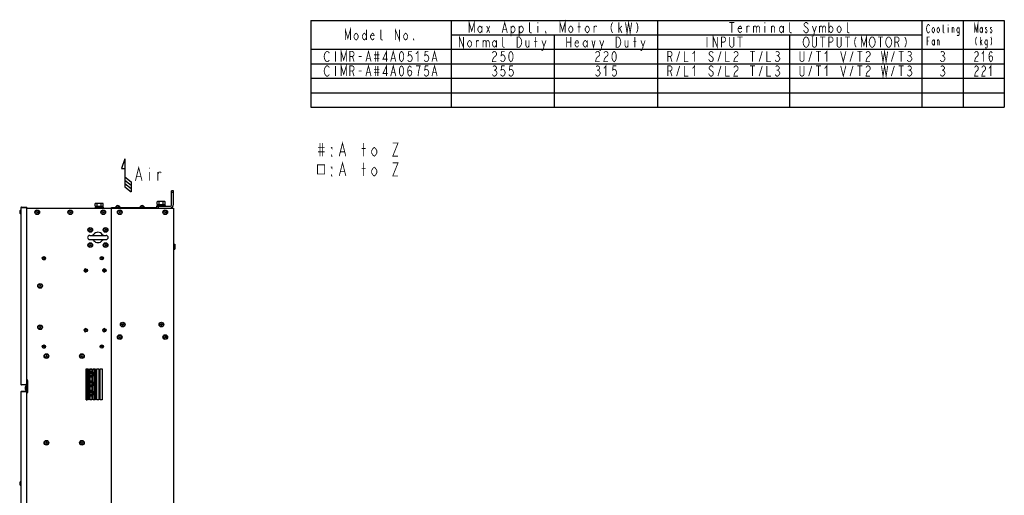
# Model space of a CAD drawing. Extents: x 29 to 410, y 35 to 287.
# Tile 30 of 30: x 171 to 410, y 172 to 287. Entities that reach past the tile are written whole.
import ezdxf

# ---------------------------------------------------------------- set-up
doc = ezdxf.new("R2010")
doc.units = 0
doc.header["$LTSCALE"] = 23.1
doc.layers.get('0').update_dxf_attribs({"linetype": 'CONTINUOUS'})
for name, color, linetype in [('ALL_AXIS', 7, 'CONTINUOUS'), ('ALL_CURVE', 7, 'CONTINUOUS'), ('ALL_FEATURES', 7, 'CONTINUOUS'), ('ALL_NOTE', 7, 'CONTINUOUS')]:
    doc.layers.add(name, color=color, linetype=linetype)

# ---------------------------------------------------------------- blocks, each defined once
blk = doc.blocks.new('ARROW_AIR_BL1', base_point=(197.28, 249.31))
at = {"color": 7, "linetype": 'CONTINUOUS'}
for p, q in [((196.88, 253.31), (196.08, 250.91)), ((196.88, 253.31), (196.88, 246.51)), ((196.08, 250.91), (196.88, 250.91)), ((196.88, 248.91), (198.48, 247.71)), ((196.88, 248.11), (198.48, 246.91)), ((196.88, 247.31), (198.48, 246.11)), ((196.88, 246.51), (198.48, 245.31)), ((198.48, 247.71), (198.48, 245.31))]:
    blk.add_line(p, q, dxfattribs=at)

msp = doc.modelspace()

# ---------------------------------------------------------------- linework, layer by layer
at = {"color": 2, "linetype": 'CONTINUOUS'}
for p, q in [((241.924, 286.811), (409.924, 286.811)), ((241.924, 286.811), (241.924, 265.811)), ((275.924, 286.811), (275.924, 265.811)), ((325.924, 286.811), (325.924, 265.811)), ((389.924, 286.811), (389.924, 265.811)), ((399.924, 286.811), (399.924, 265.811)), ((409.924, 286.811), (409.924, 265.811)), ((275.924, 283.311), (389.924, 283.311)), ((300.924, 283.311), (300.924, 265.811)), ((357.924, 283.311), (357.924, 265.811)), ((241.924, 279.811), (409.924, 279.811)), ((241.924, 276.311), (409.924, 276.311)), ((241.924, 272.811), (409.924, 272.811)), ((241.924, 269.311), (409.924, 269.311)), ((241.924, 265.811), (409.924, 265.811))]:
    msp.add_line(p, q, dxfattribs=at)
at = {"layer": 'ALL_AXIS', "color": 7, "linetype": 'CONTINUOUS'}
for p, q in [((171.665, 240.868), (171.665, 239.928)), ((171.694, 240.868), (171.665, 240.868)), ((189.694, 241.548), (189.694, 241.348)), ((189.694, 241.548), (191.694, 241.548)), ((189.844, 242.498), (189.712, 242.422)), ((189.712, 241.798), (189.712, 242.422)), ((189.712, 241.798), (191.675, 241.798)), ((189.819, 241.798), (189.819, 241.548)), ((191.544, 242.498), (189.844, 242.498)), ((190.203, 241.798), (190.203, 242.422)), ((191.185, 241.798), (191.185, 242.422)), ((191.544, 242.498), (191.675, 242.422)), ((191.569, 241.798), (191.569, 241.548)), ((191.675, 241.798), (191.675, 242.422)), ((191.694, 241.548), (191.694, 241.348)), ((194.794, 241.825), (194.794, 241.658)), ((194.794, 241.658), (195.594, 241.658)), ((194.794, 241.558), (194.794, 241.508)), ((195.594, 241.558), (194.794, 241.558)), ((194.814, 241.658), (194.814, 241.558)), ((195.574, 241.658), (195.574, 241.558)), ((195.594, 241.825), (195.594, 241.658)), ((195.594, 241.558), (195.594, 241.508)), ((200.679, 241.825), (200.679, 241.658)), ((200.679, 241.658), (201.479, 241.658)), ((200.679, 241.558), (200.679, 241.508)), ((201.479, 241.558), (200.679, 241.558)), ((200.699, 241.658), (200.699, 241.558)), ((201.459, 241.658), (201.459, 241.558)), ((201.479, 241.825), (201.479, 241.658)), ((201.479, 241.558), (201.479, 241.508)), ((204.694, 241.998), (204.694, 241.798)), ((204.694, 241.998), (206.694, 241.998)), ((204.844, 242.948), (204.712, 242.872)), ((204.712, 242.248), (204.712, 242.872)), ((204.712, 242.248), (206.675, 242.248)), ((204.819, 242.248), (204.819, 241.998)), ((206.544, 242.948), (204.844, 242.948)), ((205.203, 242.248), (205.203, 242.872)), ((206.185, 242.248), (206.185, 242.872)), ((206.544, 242.948), (206.675, 242.872)), ((206.569, 242.248), (206.569, 241.998)), ((206.675, 242.248), (206.675, 242.872)), ((206.694, 241.998), (206.694, 241.798)), ((171.694, 239.928), (171.665, 239.928)), ((188.394, 234.728), (192.394, 234.728)), ((188.394, 233.728), (192.394, 233.728)), ((187.544, 201.818), (187.704, 201.818)), ((187.704, 201.818), (187.704, 200.278)), ((187.704, 201.798), (187.864, 201.798)), ((189.504, 201.407), (189.244, 201.407)), ((189.504, 200.688), (189.244, 200.688)), ((189.504, 201.407), (189.504, 200.688)), ((172.965, 198.178), (172.965, 197.238)), ((172.994, 198.178), (172.965, 198.178)), ((187.544, 200.278), (187.704, 200.278)), ((187.544, 199.518), (187.704, 199.518)), ((187.544, 197.978), (187.704, 197.978)), ((187.554, 197.978), (187.554, 197.503)), ((187.654, 197.978), (187.654, 197.503)), ((187.704, 200.298), (187.864, 200.298)), ((187.704, 199.518), (187.704, 197.978)), ((187.704, 199.498), (187.864, 199.498)), ((187.704, 197.998), (187.864, 197.998)), ((189.504, 199.107), (189.244, 199.107)), ((189.504, 198.388), (189.244, 198.388)), ((189.504, 199.107), (189.504, 198.388)), ((172.994, 197.238), (172.965, 197.238)), ((187.544, 197.503), (187.554, 197.503)), ((187.544, 197.218), (187.704, 197.218)), ((187.544, 195.678), (187.704, 195.678)), ((187.544, 195.673), (187.704, 195.673)), ((187.554, 197.523), (187.654, 197.523)), ((187.654, 197.503), (187.704, 197.503)), ((187.704, 197.478), (187.704, 197.738)), ((187.864, 197.478), (187.704, 197.478)), ((187.704, 197.218), (187.704, 195.678)), ((187.704, 197.198), (187.864, 197.198)), ((187.704, 195.698), (187.864, 195.698)), ((187.704, 195.673), (187.704, 194.898)), ((187.704, 195.653), (187.864, 195.653)), ((187.784, 197.478), (187.784, 197.738)), ((189.504, 196.807), (189.244, 196.807)), ((189.504, 196.088), (189.244, 196.088)), ((189.504, 196.807), (189.504, 196.088)), ((187.544, 194.918), (187.704, 194.918)), ((171.665, 175.108), (171.665, 174.168)), ((171.694, 175.108), (171.665, 175.108)), ((171.694, 174.168), (171.665, 174.168))]:
    msp.add_line(p, q, dxfattribs=at)
for points in [[(189.958, 242.498), (189.91, 242.495), (189.861, 242.485), (189.813, 242.47), (189.764, 242.449), (189.712, 242.422)], [(190.203, 242.422), (190.139, 242.455), (190.078, 242.478), (190.018, 242.493), (189.958, 242.498)], [(190.694, 242.498), (190.572, 242.493), (190.451, 242.478), (190.329, 242.454), (190.203, 242.422)], [(191.185, 242.422), (191.058, 242.455), (190.936, 242.478), (190.815, 242.493), (190.694, 242.498)], [(191.43, 242.498), (191.382, 242.495), (191.334, 242.485), (191.285, 242.47), (191.236, 242.449), (191.185, 242.422)], [(191.675, 242.422), (191.612, 242.455), (191.55, 242.478), (191.49, 242.493), (191.43, 242.498)], [(204.958, 242.948), (204.91, 242.945), (204.861, 242.935), (204.813, 242.92), (204.764, 242.899), (204.712, 242.872)], [(205.203, 242.872), (205.139, 242.905), (205.078, 242.928), (205.018, 242.943), (204.958, 242.948)], [(205.694, 242.948), (205.572, 242.943), (205.451, 242.928), (205.329, 242.904), (205.203, 242.872)], [(206.185, 242.872), (206.058, 242.905), (205.936, 242.928), (205.815, 242.943), (205.694, 242.948)], [(206.43, 242.948), (206.382, 242.945), (206.334, 242.935), (206.285, 242.92), (206.236, 242.899), (206.185, 242.872)], [(206.675, 242.872), (206.612, 242.905), (206.55, 242.928), (206.49, 242.943), (206.43, 242.948)]]:
    msp.add_lwpolyline(points, dxfattribs=at)
for centre in [(175.694, 240.348), (183.694, 240.348), (191.694, 240.348), (195.694, 240.348), (206.694, 240.348), (188.544, 236.078), (192.244, 236.078), (188.544, 232.378), (192.244, 232.378), (176.394, 222.498), (176.394, 212.498), (196.394, 213.118), (205.764, 213.118), (195.694, 210.098), (206.694, 210.098), (177.924, 205.498), (186.504, 205.498), (177.924, 184.498), (186.504, 184.498)]:
    msp.add_circle(centre, 0.48, dxfattribs=at)
for centre, radius, start, end in [((172.054, 240.398), 0.61, 129.60193, 230.39807), ((188.394, 234.228), 0.5, 90, 270), ((192.394, 234.228), 0.5, 270, 90), ((177.304, 229.198), 0.4, 271.99641, 360), ((187.464, 226.248), 0.4, 91.99641, 267.89937), ((191.964, 226.248), 0.4, 91.99641, 267.89937), ((187.464, 211.748), 0.4, 91.99641, 267.89937), ((191.964, 211.748), 0.4, 91.99641, 267.89937), ((177.304, 207.798), 0.4, 271.99641, 360), ((173.354, 197.708), 0.61, 129.60193, 230.39807), ((172.054, 174.638), 0.61, 129.60193, 230.39807)]:
    msp.add_arc(centre, radius, start, end, dxfattribs=at)
at = {"layer": 'ALL_CURVE', "color": 40, "linetype": 'CONTINUOUS'}
for p, q in [((195.194, 241.968), (195.194, 241.929)), ((201.079, 241.968), (201.079, 241.929)), ((171.483, 240.398), (171.444, 240.398)), ((177.524, 229.198), (177.084, 229.198)), ((177.304, 229.418), (177.304, 228.978)), ((191.524, 229.198), (191.084, 229.198)), ((191.304, 229.418), (191.304, 228.978)), ((187.684, 226.248), (187.244, 226.248)), ((187.464, 226.468), (187.464, 226.028)), ((192.184, 226.248), (191.744, 226.248)), ((191.964, 226.468), (191.964, 226.028)), ((187.684, 211.748), (187.244, 211.748)), ((187.464, 211.968), (187.464, 211.528)), ((192.184, 211.748), (191.744, 211.748)), ((191.964, 211.968), (191.964, 211.528)), ((177.524, 207.798), (177.084, 207.798)), ((177.304, 208.018), (177.304, 207.578)), ((191.524, 207.798), (191.084, 207.798)), ((191.304, 208.018), (191.304, 207.578)), ((172.783, 197.708), (172.744, 197.708)), ((171.483, 174.638), (171.444, 174.638))]:
    msp.add_line(p, q, dxfattribs=at)
for centre, radius, start, end in [((195.194, 241.318), 0.65, 70.21683, 109.78317), ((201.079, 241.318), 0.65, 70.21683, 109.78317), ((172.054, 240.398), 0.61, 159.36221, 200.63779), ((173.354, 197.708), 0.61, 159.36221, 200.63779), ((172.054, 174.638), 0.61, 159.36221, 200.63779)]:
    msp.add_arc(centre, radius, start, end, dxfattribs=at)
at = {"layer": 'ALL_FEATURES', "color": 3, "linetype": 'CONTINUOUS'}
for p, q in [((208.244, 242.248), (208.244, 245.498)), ((193.694, 241.508), (204.544, 241.508)), ((204.544, 241.798), (207.794, 241.798)), ((173.154, 197.188), (173.154, 198.438)), ((173.314, 197.008), (173.314, 198.298))]:
    msp.add_line(p, q, dxfattribs=at)
at = {"layer": 'ALL_FEATURES', "color": 7, "linetype": 'CONTINUOUS'}
for p, q in [((208.694, 245.498), (208.244, 245.498)), ((208.694, 245.098), (208.244, 245.098)), ((208.694, 242.248), (208.694, 245.498)), ((171.694, 241.448), (171.694, 198.648)), ((173.154, 241.448), (171.694, 241.448)), ((171.904, 241.448), (171.904, 241.608)), ((171.904, 241.608), (173.154, 241.608)), ((173.154, 198.648), (173.154, 241.608)), ((173.154, 241.348), (208.694, 241.348)), ((175.444, 241.348), (175.444, 241.35)), ((175.444, 241.35), (176.444, 241.35)), ((176.444, 241.348), (176.444, 241.35)), ((193.694, 135.648), (193.694, 241.508)), ((194.094, 241.348), (194.094, 241.508)), ((194.794, 241.658), (194.794, 241.825)), ((195.594, 241.658), (195.594, 241.825)), ((200.679, 241.658), (200.679, 241.825)), ((201.479, 241.658), (201.479, 241.825)), ((203.994, 241.348), (203.994, 241.508)), ((204.394, 241.348), (204.394, 241.508)), ((204.544, 241.798), (204.544, 241.348)), ((204.944, 241.798), (204.944, 241.348)), ((208.694, 241.348), (208.694, 135.648)), ((208.696, 232.618), (208.696, 231.418)), ((208.696, 232.618), (208.996, 232.618)), ((208.696, 231.418), (208.996, 231.418)), ((208.996, 232.618), (208.996, 231.418)), ((187.544, 194.898), (187.544, 202.398)), ((187.544, 202.398), (188.044, 202.398)), ((187.864, 194.898), (187.864, 202.398)), ((188.044, 202.398), (188.044, 194.898)), ((188.394, 194.898), (188.394, 202.398)), ((188.394, 202.398), (188.894, 202.398)), ((188.394, 202.298), (188.894, 202.298)), ((188.464, 202.298), (188.464, 194.898)), ((188.895, 201.748), (188.464, 201.748)), ((188.895, 201.741), (188.464, 201.741)), ((188.895, 201.48), (188.464, 201.48)), ((188.895, 201.308), (188.464, 201.308)), ((188.895, 200.787), (188.464, 200.787)), ((188.895, 200.615), (188.464, 200.615)), ((188.895, 200.354), (188.464, 200.354)), ((188.895, 200.347), (188.464, 200.347)), ((188.894, 202.398), (188.894, 194.898)), ((189.244, 194.898), (189.244, 202.398)), ((189.244, 202.398), (189.744, 202.398)), ((189.244, 202.298), (189.669, 202.298)), ((189.344, 202.298), (189.344, 202.398)), ((189.669, 194.898), (189.669, 202.398)), ((189.694, 194.898), (189.694, 202.398)), ((189.744, 202.398), (189.744, 194.898)), ((190.094, 194.898), (190.094, 202.398)), ((190.094, 202.398), (190.594, 202.398)), ((190.594, 202.398), (190.594, 194.898)), ((190.944, 194.898), (190.944, 202.398)), ((190.944, 202.398), (191.444, 202.398)), ((191.444, 202.398), (191.444, 194.898)), ((171.694, 198.648), (173.154, 198.648)), ((171.904, 198.648), (171.904, 198.488)), ((172.944, 198.488), (171.904, 198.488)), ((172.994, 197.188), (172.994, 198.438)), ((173.154, 199.798), (173.174, 199.798)), ((173.154, 198.298), (173.314, 198.298)), ((173.314, 198.298), (173.314, 198.838)), ((173.374, 198.838), (173.314, 198.838)), ((173.374, 198.438), (173.314, 198.438)), ((173.374, 199.598), (173.374, 196.698)), ((187.704, 197.738), (187.704, 197.978)), ((187.784, 197.738), (187.784, 197.998)), ((188.895, 199.448), (188.464, 199.448)), ((188.895, 199.441), (188.464, 199.441)), ((188.895, 199.18), (188.464, 199.18)), ((188.895, 199.008), (188.464, 199.008)), ((188.895, 198.487), (188.464, 198.487)), ((188.895, 198.315), (188.464, 198.315)), ((188.895, 198.054), (188.464, 198.054)), ((188.895, 198.047), (188.464, 198.047)), ((171.694, 196.798), (171.694, 153.098)), ((173.154, 196.798), (171.694, 196.798)), ((171.904, 196.958), (173.104, 196.958)), ((172.994, 197.188), (173.154, 197.188)), ((173.154, 197.008), (173.154, 197.188)), ((173.154, 153.148), (173.154, 196.798)), ((173.154, 196.498), (173.174, 196.498)), ((187.554, 197.503), (187.544, 197.503)), ((188.895, 197.148), (188.464, 197.148)), ((188.895, 197.141), (188.464, 197.141)), ((188.895, 196.88), (188.464, 196.88)), ((188.895, 196.708), (188.464, 196.708)), ((188.895, 196.187), (188.464, 196.187)), ((188.895, 196.015), (188.464, 196.015)), ((188.895, 195.754), (188.464, 195.754)), ((188.895, 195.747), (188.464, 195.747)), ((188.044, 194.898), (187.544, 194.898)), ((188.894, 194.898), (188.394, 194.898)), ((189.744, 194.898), (189.244, 194.898)), ((190.594, 194.898), (190.094, 194.898)), ((191.444, 194.898), (190.944, 194.898))]:
    msp.add_line(p, q, dxfattribs=at)
at = {"layer": 'ALL_FEATURES', "color": 6, "linetype": 'CONTINUOUS'}
for p, q in [((208.694, 232.618), (208.696, 232.618)), ((208.694, 231.418), (208.696, 231.418))]:
    msp.add_line(p, q, dxfattribs=at)
at = {"layer": 'ALL_FEATURES', "color": 7, "linetype": 'CONTINUOUS'}
for points in [[(189.356, 234.925), (189.348, 234.912), (189.288, 234.844), (189.224, 234.794), (189.16, 234.759), (189.101, 234.738), (189.052, 234.729), (189.025, 234.728)], [(189.025, 233.728), (189.052, 233.726), (189.102, 233.717), (189.162, 233.696), (189.227, 233.66), (189.291, 233.608), (189.356, 233.53)], [(191.763, 234.728), (191.736, 234.729), (191.686, 234.738), (191.626, 234.76), (191.561, 234.795), (191.496, 234.847), (191.431, 234.925)], [(191.431, 233.53), (191.44, 233.543), (191.5, 233.611), (191.563, 233.662), (191.628, 233.697), (191.687, 233.717), (191.736, 233.726), (191.763, 233.728)]]:
    msp.add_lwpolyline(points, dxfattribs=at)
for centre, radius in [((175.694, 240.348), 0.57), ((183.694, 240.348), 0.57), ((191.694, 240.348), 0.57), ((195.694, 240.348), 0.57), ((206.694, 240.348), 0.57), ((175.694, 240.348), 0.15), ((183.694, 240.348), 0.15), ((191.694, 240.348), 0.15), ((195.694, 240.348), 0.15), ((206.694, 240.348), 0.15), ((188.544, 236.078), 0.57), ((188.544, 236.078), 0.15), ((192.244, 236.078), 0.57), ((192.244, 236.078), 0.15), ((188.544, 232.378), 0.57), ((188.544, 232.378), 0.15), ((192.244, 232.378), 0.57), ((192.244, 232.378), 0.15), ((177.304, 229.198), 0.4), ((191.304, 229.198), 0.4), ((187.464, 226.248), 0.4), ((191.964, 226.248), 0.4), ((176.394, 222.498), 0.57), ((176.394, 222.498), 0.15), ((176.394, 212.498), 0.57), ((176.394, 212.498), 0.15), ((196.394, 213.118), 0.57), ((196.394, 213.118), 0.15), ((205.764, 213.118), 0.57), ((205.764, 213.118), 0.15), ((187.464, 211.748), 0.4), ((191.964, 211.748), 0.4), ((195.694, 210.098), 0.57), ((195.694, 210.098), 0.15), ((206.694, 210.098), 0.57), ((206.694, 210.098), 0.15), ((177.304, 207.798), 0.4), ((191.304, 207.798), 0.4), ((177.924, 205.498), 0.57), ((177.924, 205.498), 0.15), ((186.504, 205.498), 0.57), ((186.504, 205.498), 0.15), ((177.924, 184.498), 0.57), ((177.924, 184.498), 0.15), ((186.504, 184.498), 0.57), ((186.504, 184.498), 0.15)]:
    msp.add_circle(centre, radius, dxfattribs=at)
for centre, radius, start, end in [((171.904, 241.398), 0.21, 90, 166.19142), ((194.804, 241.825), 0.01, 127.54433, 180), ((195.194, 241.318), 0.65, 52.45567, 127.54433), ((195.584, 241.825), 0.01, 0, 52.45567), ((200.689, 241.825), 0.01, 127.54433, 180), ((201.079, 241.318), 0.65, 52.45567, 127.54433), ((201.469, 241.825), 0.01, 0, 52.45567), ((207.794, 242.248), 0.9, 270, 360), ((190.394, 234.228), 1.25, 33.90772, 146.09228), ((190.394, 234.228), 1.25, 213.90772, 326.09228), ((171.904, 198.698), 0.21, 193.80858, 270), ((172.944, 198.438), 0.05, 0, 90), ((173.174, 199.598), 0.2, 0, 90), ((171.904, 196.748), 0.21, 90, 166.19142), ((173.104, 197.008), 0.05, 270, 360), ((173.174, 196.698), 0.2, 270, 360), ((173.634, 197.158), 0.32, 180, 215.47664)]:
    msp.add_arc(centre, radius, start, end, dxfattribs=at)
at = {"layer": 'ALL_FEATURES', "color": 3, "linetype": 'CONTINUOUS'}
for centre, radius, start, end in [((207.794, 242.248), 0.45, 270, 360), ((172.944, 198.438), 0.21, 0, 90), ((173.104, 197.008), 0.21, 279, 360)]:
    msp.add_arc(centre, radius, start, end, dxfattribs=at)
at = {"layer": 'ALL_NOTE', "color": 2, "linetype": 'CONTINUOUS', "const_width": 0.2}
for points in [[(280.299, 283.811), (280.299, 286.311), (280.924, 284.228), (281.549, 286.311), (281.549, 283.811)], [(288.299, 283.811), (288.924, 286.311), (289.549, 283.811)], [(295.424, 283.811), (295.174, 283.811), (294.924, 284.019), (294.924, 286.311)], [(296.924, 286.311), (296.924, 286.103)], [(302.299, 283.811), (302.299, 286.311), (302.924, 284.228), (303.549, 286.311), (303.549, 283.811)], [(306.924, 283.811), (306.924, 286.311)], [(315.049, 286.311), (314.799, 285.894), (314.674, 285.269), (314.674, 284.853), (314.799, 284.228), (315.049, 283.811)], [(316.549, 283.811), (316.549, 286.311)], [(318.174, 286.311), (318.549, 283.811), (318.924, 286.311), (319.299, 283.811), (319.674, 286.311)], [(320.799, 286.311), (321.049, 285.894), (321.174, 285.269), (321.174, 284.853), (321.049, 284.228), (320.799, 283.811)], [(343.299, 286.311), (344.549, 286.311)], [(343.924, 286.311), (343.924, 283.811)], [(351.924, 286.311), (351.924, 286.103)], [(358.424, 283.811), (358.174, 283.811), (357.924, 284.019), (357.924, 286.311)], [(362.424, 285.894), (362.299, 286.103), (362.049, 286.311), (361.799, 286.311), (361.549, 286.103), (361.424, 285.894), (361.424, 285.686), (361.549, 285.478), (361.799, 285.269), (362.049, 285.061), (362.299, 284.853), (362.424, 284.644), (362.424, 284.228), (362.299, 284.019), (362.049, 283.811), (361.799, 283.811), (361.549, 284.019), (361.424, 284.228), (361.299, 284.436)], [(367.424, 286.311), (367.424, 283.811)], [(372.424, 283.811), (372.174, 283.811), (371.924, 284.019), (371.924, 286.311)], [(402.749, 283.811), (402.749, 285.811), (403.124, 284.144), (403.499, 285.811), (403.499, 283.811)], [(250.299, 282.061), (250.299, 284.561), (250.924, 282.478), (251.549, 284.561), (251.549, 282.061)], [(253.424, 282.686), (253.174, 282.269), (252.924, 282.061), (252.674, 282.269), (252.424, 282.686), (252.424, 283.103), (252.674, 283.519), (252.924, 283.728), (253.174, 283.519), (253.424, 283.103), (253.424, 282.686)], [(255.424, 282.686), (255.174, 282.269), (254.924, 282.061), (254.674, 282.269), (254.424, 282.686), (254.424, 283.103), (254.674, 283.519), (254.924, 283.728), (255.174, 283.519), (255.424, 283.103)], [(255.424, 284.561), (255.424, 282.061)], [(257.299, 282.478), (257.174, 282.269), (256.924, 282.061), (256.674, 282.269), (256.424, 282.686), (256.424, 283.103), (256.674, 283.519), (256.924, 283.728), (257.174, 283.519), (257.299, 283.103), (256.424, 283.103)], [(259.424, 282.061), (259.174, 282.061), (258.924, 282.269), (258.924, 284.561)], [(262.424, 282.061), (262.424, 284.561), (263.424, 282.061), (263.424, 284.561)], [(265.424, 282.686), (265.174, 282.269), (264.924, 282.061), (264.674, 282.269), (264.424, 282.686), (264.424, 283.103), (264.674, 283.519), (264.924, 283.728), (265.174, 283.519), (265.424, 283.103), (265.424, 282.686)], [(283.424, 284.436), (283.174, 284.019), (282.924, 283.811), (282.674, 284.019), (282.424, 284.436), (282.424, 284.853), (282.674, 285.269), (282.924, 285.478), (283.174, 285.269), (283.424, 284.853)], [(283.424, 285.478), (283.424, 283.811)], [(284.549, 285.478), (285.299, 283.811)], [(284.549, 283.811), (285.299, 285.478)], [(288.549, 284.644), (289.299, 284.644)], [(290.424, 284.853), (290.674, 285.269), (290.924, 285.478), (291.174, 285.269), (291.424, 284.853), (291.424, 284.436), (291.174, 284.019), (290.924, 283.811), (290.674, 283.811), (290.424, 284.436)], [(290.424, 285.478), (290.424, 282.978)], [(292.424, 284.853), (292.674, 285.269), (292.924, 285.478), (293.174, 285.269), (293.424, 284.853), (293.424, 284.436), (293.174, 284.019), (292.924, 283.811), (292.674, 283.811), (292.424, 284.436)], [(292.424, 285.478), (292.424, 282.978)], [(296.924, 285.478), (296.924, 283.811)], [(298.924, 283.811), (298.799, 283.811), (298.799, 284.019), (298.924, 283.811)], [(305.424, 284.436), (305.174, 284.019), (304.924, 283.811), (304.674, 284.019), (304.424, 284.436), (304.424, 284.853), (304.674, 285.269), (304.924, 285.478), (305.174, 285.269), (305.424, 284.853), (305.424, 284.436)], [(306.549, 285.269), (307.299, 285.269)], [(309.424, 284.436), (309.174, 284.019), (308.924, 283.811), (308.674, 284.019), (308.424, 284.436), (308.424, 284.853), (308.674, 285.269), (308.924, 285.478), (309.174, 285.269), (309.424, 284.853), (309.424, 284.436)], [(310.549, 283.811), (310.549, 285.478)], [(310.549, 285.061), (310.799, 285.478), (311.049, 285.478), (311.174, 285.269)], [(316.549, 284.644), (317.299, 285.478)], [(316.799, 284.853), (317.299, 283.811)], [(346.299, 284.228), (346.174, 284.019), (345.924, 283.811), (345.674, 284.019), (345.424, 284.436), (345.424, 284.853), (345.674, 285.269), (345.924, 285.478), (346.174, 285.269), (346.299, 284.853), (345.424, 284.853)], [(347.549, 283.811), (347.549, 285.478)], [(347.549, 285.061), (347.799, 285.478), (348.049, 285.478), (348.174, 285.269)], [(349.174, 285.478), (349.174, 283.811)], [(349.174, 285.061), (349.424, 285.478), (349.674, 285.478), (349.924, 285.061), (349.924, 283.811)], [(349.924, 285.061), (350.174, 285.478), (350.424, 285.478), (350.674, 285.061), (350.674, 283.811)], [(351.924, 285.478), (351.924, 283.811)], [(353.549, 283.811), (353.549, 285.478)], [(353.549, 285.061), (353.799, 285.478), (354.049, 285.478), (354.299, 285.061), (354.299, 283.811)], [(356.424, 284.436), (356.174, 284.019), (355.924, 283.811), (355.674, 284.019), (355.424, 284.436), (355.424, 284.853), (355.674, 285.269), (355.924, 285.478), (356.174, 285.269), (356.424, 284.853)], [(356.424, 285.478), (356.424, 283.811)], [(363.424, 285.478), (363.924, 284.019), (363.799, 283.394), (363.549, 282.978), (363.299, 282.978)], [(363.924, 284.019), (364.424, 285.478)], [(365.174, 285.478), (365.174, 283.811)], [(365.174, 285.061), (365.424, 285.478), (365.674, 285.478), (365.924, 285.061), (365.924, 283.811)], [(365.924, 285.061), (366.174, 285.478), (366.424, 285.478), (366.674, 285.061), (366.674, 283.811)], [(367.424, 284.853), (367.674, 285.269), (367.924, 285.478), (368.174, 285.269), (368.424, 284.853), (368.424, 284.436), (368.174, 284.019), (367.924, 283.811), (367.674, 284.019), (367.424, 284.436)], [(370.424, 284.436), (370.174, 284.019), (369.924, 283.811), (369.674, 284.019), (369.424, 284.436), (369.424, 284.853), (369.674, 285.269), (369.924, 285.478), (370.174, 285.269), (370.424, 284.853), (370.424, 284.436)], [(391.824, 284.144), (391.749, 283.978), (391.599, 283.811), (391.449, 283.811), (391.299, 283.978), (391.224, 284.144), (391.149, 284.311), (391.074, 284.811), (391.149, 285.311), (391.224, 285.478), (391.299, 285.644), (391.449, 285.811), (391.599, 285.811), (391.749, 285.644), (391.824, 285.478)], [(393.024, 284.311), (392.874, 283.978), (392.724, 283.811), (392.574, 283.978), (392.424, 284.311), (392.424, 284.644), (392.574, 284.978), (392.724, 285.144), (392.874, 284.978), (393.024, 284.644), (393.024, 284.311)], [(394.224, 284.311), (394.074, 283.978), (393.924, 283.811), (393.774, 283.978), (393.624, 284.311), (393.624, 284.644), (393.774, 284.978), (393.924, 285.144), (394.074, 284.978), (394.224, 284.644), (394.224, 284.311)], [(395.424, 283.811), (395.274, 283.811), (395.124, 283.978), (395.124, 285.811)], [(396.324, 285.811), (396.324, 285.644)], [(396.324, 285.144), (396.324, 283.811)], [(397.299, 283.811), (397.299, 285.144)], [(397.299, 284.811), (397.449, 285.144), (397.599, 285.144), (397.749, 284.811), (397.749, 283.811)], [(399.024, 284.311), (398.874, 283.978), (398.724, 283.811), (398.574, 283.978), (398.424, 284.311), (398.424, 284.644), (398.574, 284.978), (398.724, 285.144), (398.874, 284.978), (399.024, 284.644)], [(399.024, 285.144), (399.024, 283.644), (398.949, 283.311), (398.874, 283.144), (398.574, 283.144), (398.499, 283.311)], [(404.624, 284.311), (404.474, 283.978), (404.324, 283.811), (404.174, 283.978), (404.024, 284.311), (404.024, 284.644), (404.174, 284.978), (404.324, 285.144), (404.474, 284.978), (404.624, 284.644)], [(404.624, 285.144), (404.624, 283.811)], [(405.674, 284.978), (405.599, 285.144), (405.449, 285.144), (405.374, 284.978), (405.374, 284.811), (405.524, 284.644), (405.674, 284.478), (405.749, 284.311), (405.749, 284.144), (405.674, 283.978), (405.599, 283.811), (405.449, 283.811), (405.374, 283.978), (405.299, 284.144)], [(406.874, 284.978), (406.799, 285.144), (406.649, 285.144), (406.574, 284.978), (406.574, 284.811), (406.724, 284.644), (406.874, 284.478), (406.949, 284.311), (406.949, 284.144), (406.874, 283.978), (406.799, 283.811), (406.649, 283.811), (406.574, 283.978), (406.499, 284.144)], [(266.924, 282.061), (266.799, 282.061), (266.799, 282.269), (266.924, 282.061)], [(277.924, 280.311), (277.924, 282.811), (278.924, 280.311), (278.924, 282.811)], [(280.924, 280.936), (280.674, 280.519), (280.424, 280.311), (280.174, 280.519), (279.924, 280.936), (279.924, 281.353), (280.174, 281.769), (280.424, 281.978), (280.674, 281.769), (280.924, 281.353), (280.924, 280.936)], [(282.049, 280.311), (282.049, 281.978)], [(282.049, 281.561), (282.299, 281.978), (282.549, 281.978), (282.674, 281.769)], [(283.674, 281.978), (283.674, 280.311)], [(283.674, 281.561), (283.924, 281.978), (284.174, 281.978), (284.424, 281.561), (284.424, 280.311)], [(284.424, 281.561), (284.674, 281.978), (284.924, 281.978), (285.174, 281.561), (285.174, 280.311)], [(286.924, 280.936), (286.674, 280.519), (286.424, 280.311), (286.174, 280.519), (285.924, 280.936), (285.924, 281.353), (286.174, 281.769), (286.424, 281.978), (286.674, 281.769), (286.924, 281.353)], [(286.924, 281.978), (286.924, 280.311)], [(288.924, 280.311), (288.674, 280.311), (288.424, 280.519), (288.424, 282.811)], [(291.924, 282.811), (292.424, 282.811), (292.674, 282.603), (292.799, 282.394), (292.924, 282.186), (293.049, 281.561), (292.924, 280.936), (292.799, 280.728), (292.674, 280.519), (292.424, 280.311), (291.924, 280.311), (291.924, 282.811)], [(294.049, 281.978), (294.049, 280.728), (294.299, 280.311), (294.549, 280.311), (294.799, 280.728)], [(294.799, 281.978), (294.799, 280.311)], [(296.049, 281.769), (296.799, 281.769)], [(296.424, 280.311), (296.424, 282.811)], [(297.924, 281.978), (298.424, 280.519), (298.299, 279.894), (298.049, 279.478), (297.799, 279.478)], [(298.424, 280.519), (298.924, 281.978)], [(303.924, 282.811), (303.924, 280.311)], [(303.924, 281.561), (304.924, 281.561)], [(304.924, 282.811), (304.924, 280.311)], [(306.799, 280.728), (306.674, 280.519), (306.424, 280.311), (306.174, 280.519), (305.924, 280.936), (305.924, 281.353), (306.174, 281.769), (306.424, 281.978), (306.674, 281.769), (306.799, 281.353), (305.924, 281.353)], [(308.924, 280.936), (308.674, 280.519), (308.424, 280.311), (308.174, 280.519), (307.924, 280.936), (307.924, 281.353), (308.174, 281.769), (308.424, 281.978), (308.674, 281.769), (308.924, 281.353)], [(308.924, 281.978), (308.924, 280.311)], [(310.049, 281.978), (310.424, 280.311), (310.799, 281.978)], [(311.924, 281.978), (312.424, 280.519), (312.299, 279.894), (312.049, 279.478), (311.799, 279.478)], [(312.424, 280.519), (312.924, 281.978)], [(315.924, 282.811), (316.424, 282.811), (316.674, 282.603), (316.799, 282.394), (316.924, 282.186), (317.049, 281.561), (316.924, 280.936), (316.799, 280.728), (316.674, 280.519), (316.424, 280.311), (315.924, 280.311), (315.924, 282.811)], [(318.049, 281.978), (318.049, 280.728), (318.299, 280.311), (318.549, 280.311), (318.799, 280.728)], [(318.799, 281.978), (318.799, 280.311)], [(320.049, 281.769), (320.799, 281.769)], [(320.424, 280.311), (320.424, 282.811)], [(321.924, 281.978), (322.424, 280.519), (322.299, 279.894), (322.049, 279.478), (321.799, 279.478)], [(322.424, 280.519), (322.924, 281.978)], [(337.924, 282.811), (337.924, 280.311)], [(339.424, 280.311), (339.424, 282.811), (340.424, 280.311), (340.424, 282.811)], [(341.424, 280.311), (341.424, 282.811), (342.049, 282.811), (342.299, 282.603), (342.424, 282.394), (342.424, 281.978), (342.299, 281.769), (342.049, 281.561), (341.424, 281.561)], [(344.424, 282.811), (344.424, 280.728), (344.299, 280.519), (344.049, 280.311), (343.799, 280.311), (343.549, 280.519), (343.424, 280.728), (343.424, 282.811)], [(345.299, 282.811), (346.549, 282.811)], [(345.924, 282.811), (345.924, 280.311)], [(362.424, 280.728), (362.299, 280.519), (362.049, 280.311), (361.799, 280.311), (361.549, 280.519), (361.424, 280.728), (361.299, 280.936), (361.174, 281.561), (361.299, 282.186), (361.424, 282.394), (361.549, 282.603), (361.799, 282.811), (362.049, 282.811), (362.299, 282.603), (362.424, 282.394), (362.549, 282.186), (362.674, 281.561), (362.549, 280.936), (362.424, 280.728)], [(364.424, 282.811), (364.424, 280.728), (364.299, 280.519), (364.049, 280.311), (363.799, 280.311), (363.549, 280.519), (363.424, 280.728), (363.424, 282.811)], [(365.299, 282.811), (366.549, 282.811)], [(365.924, 282.811), (365.924, 280.311)], [(367.424, 280.311), (367.424, 282.811), (368.049, 282.811), (368.299, 282.603), (368.424, 282.394), (368.424, 281.978), (368.299, 281.769), (368.049, 281.561), (367.424, 281.561)], [(370.424, 282.811), (370.424, 280.728), (370.299, 280.519), (370.049, 280.311), (369.799, 280.311), (369.549, 280.519), (369.424, 280.728), (369.424, 282.811)], [(371.299, 282.811), (372.549, 282.811)], [(371.924, 282.811), (371.924, 280.311)], [(374.049, 282.811), (373.799, 282.394), (373.674, 281.769), (373.674, 281.353), (373.799, 280.728), (374.049, 280.311)], [(375.299, 280.311), (375.299, 282.811), (375.924, 280.728), (376.549, 282.811), (376.549, 280.311)], [(378.424, 280.728), (378.299, 280.519), (378.049, 280.311), (377.799, 280.311), (377.549, 280.519), (377.424, 280.728), (377.299, 280.936), (377.174, 281.561), (377.299, 282.186), (377.424, 282.394), (377.549, 282.603), (377.799, 282.811), (378.049, 282.811), (378.299, 282.603), (378.424, 282.394), (378.549, 282.186), (378.674, 281.561), (378.549, 280.936), (378.424, 280.728)], [(379.299, 282.811), (380.549, 282.811)], [(379.924, 282.811), (379.924, 280.311)], [(382.424, 280.728), (382.299, 280.519), (382.049, 280.311), (381.799, 280.311), (381.549, 280.519), (381.424, 280.728), (381.299, 280.936), (381.174, 281.561), (381.299, 282.186), (381.424, 282.394), (381.549, 282.603), (381.799, 282.811), (382.049, 282.811), (382.299, 282.603), (382.424, 282.394), (382.549, 282.186), (382.674, 281.561), (382.549, 280.936), (382.424, 280.728)], [(383.424, 280.311), (383.424, 282.811), (384.049, 282.811), (384.299, 282.603), (384.424, 282.394), (384.424, 281.978), (384.299, 281.769), (384.049, 281.561), (383.424, 281.561)], [(384.049, 281.561), (384.424, 280.311)], [(385.799, 282.811), (386.049, 282.394), (386.174, 281.769), (386.174, 281.353), (386.049, 280.728), (385.799, 280.311)], [(391.224, 280.811), (391.224, 282.811), (391.824, 282.811)], [(391.224, 281.811), (391.599, 281.811)], [(393.024, 281.311), (392.874, 280.978), (392.724, 280.811), (392.574, 280.978), (392.424, 281.311), (392.424, 281.644), (392.574, 281.978), (392.724, 282.144), (392.874, 281.978), (393.024, 281.644)], [(393.024, 282.144), (393.024, 280.811)], [(393.699, 280.811), (393.699, 282.144)], [(393.699, 281.811), (393.849, 282.144), (393.999, 282.144), (394.149, 281.811), (394.149, 280.811)], [(403.199, 282.811), (403.049, 282.478), (402.974, 281.978), (402.974, 281.644), (403.049, 281.144), (403.199, 280.811)], [(404.099, 280.811), (404.099, 282.811)], [(404.099, 281.478), (404.549, 282.144)], [(404.249, 281.644), (404.549, 280.811)], [(405.824, 281.311), (405.674, 280.978), (405.524, 280.811), (405.374, 280.978), (405.224, 281.311), (405.224, 281.644), (405.374, 281.978), (405.524, 282.144), (405.674, 281.978), (405.824, 281.644)], [(405.824, 282.144), (405.824, 280.644), (405.749, 280.311), (405.674, 280.144), (405.374, 280.144), (405.299, 280.311)], [(406.649, 282.811), (406.799, 282.478), (406.874, 281.978), (406.874, 281.644), (406.799, 281.144), (406.649, 280.811)], [(246.424, 277.228), (246.299, 277.019), (246.049, 276.811), (245.799, 276.811), (245.549, 277.019), (245.424, 277.228), (245.299, 277.436), (245.174, 278.061), (245.299, 278.686), (245.424, 278.894), (245.549, 279.103), (245.799, 279.311), (246.049, 279.311), (246.299, 279.103), (246.424, 278.894)], [(247.924, 279.311), (247.924, 276.811)], [(249.299, 276.811), (249.299, 279.311), (249.924, 277.228), (250.549, 279.311), (250.549, 276.811)], [(251.424, 276.811), (251.424, 279.311), (252.049, 279.311), (252.299, 279.103), (252.424, 278.894), (252.424, 278.478), (252.299, 278.269), (252.049, 278.061), (251.424, 278.061)], [(255.299, 276.811), (255.924, 279.311), (256.549, 276.811)], [(257.674, 279.311), (257.674, 276.811)], [(258.174, 279.311), (258.174, 276.811)], [(260.299, 276.811), (260.299, 279.311), (259.424, 277.436), (260.549, 277.436)], [(261.299, 276.811), (261.924, 279.311), (262.549, 276.811)], [(263.924, 276.811), (263.674, 277.019), (263.549, 277.228), (263.424, 277.644), (263.424, 278.478), (263.549, 278.894), (263.674, 279.103), (263.924, 279.311), (264.174, 279.103), (264.299, 278.894), (264.424, 278.478), (264.424, 277.644), (264.299, 277.228), (264.174, 277.019), (263.924, 276.811)], [(266.424, 279.311), (265.674, 279.311), (265.549, 278.269), (265.799, 278.478), (266.049, 278.478), (266.299, 278.269), (266.424, 278.061), (266.549, 277.644), (266.424, 277.228), (266.299, 277.019), (266.049, 276.811), (265.799, 276.811), (265.549, 277.019), (265.424, 277.228)], [(267.424, 278.686), (267.924, 279.311), (267.924, 276.811)], [(270.424, 279.311), (269.674, 279.311), (269.549, 278.269), (269.799, 278.478), (270.049, 278.478), (270.299, 278.269), (270.424, 278.061), (270.549, 277.644), (270.424, 277.228), (270.299, 277.019), (270.049, 276.811), (269.799, 276.811), (269.549, 277.019), (269.424, 277.228)], [(271.299, 276.811), (271.924, 279.311), (272.549, 276.811)], [(285.924, 278.894), (286.049, 279.103), (286.299, 279.311), (286.549, 279.311), (286.799, 279.103), (286.924, 278.894), (286.924, 278.478), (286.799, 278.269), (286.549, 278.061), (286.299, 277.853), (286.049, 277.436), (285.924, 276.811), (286.924, 276.811)], [(288.924, 279.311), (288.174, 279.311), (288.049, 278.269), (288.299, 278.478), (288.549, 278.478), (288.799, 278.269), (288.924, 278.061), (289.049, 277.644), (288.924, 277.228), (288.799, 277.019), (288.549, 276.811), (288.299, 276.811), (288.049, 277.019), (287.924, 277.228)], [(290.424, 276.811), (290.174, 277.019), (290.049, 277.228), (289.924, 277.644), (289.924, 278.478), (290.049, 278.894), (290.174, 279.103), (290.424, 279.311), (290.674, 279.103), (290.799, 278.894), (290.924, 278.478), (290.924, 277.644), (290.799, 277.228), (290.674, 277.019), (290.424, 276.811)], [(310.924, 278.894), (311.049, 279.103), (311.299, 279.311), (311.549, 279.311), (311.799, 279.103), (311.924, 278.894), (311.924, 278.478), (311.799, 278.269), (311.549, 278.061), (311.299, 277.853), (311.049, 277.436), (310.924, 276.811), (311.924, 276.811)], [(312.924, 278.894), (313.049, 279.103), (313.299, 279.311), (313.549, 279.311), (313.799, 279.103), (313.924, 278.894), (313.924, 278.478), (313.799, 278.269), (313.549, 278.061), (313.299, 277.853), (313.049, 277.436), (312.924, 276.811), (313.924, 276.811)], [(315.424, 276.811), (315.174, 277.019), (315.049, 277.228), (314.924, 277.644), (314.924, 278.478), (315.049, 278.894), (315.174, 279.103), (315.424, 279.311), (315.674, 279.103), (315.799, 278.894), (315.924, 278.478), (315.924, 277.644), (315.799, 277.228), (315.674, 277.019), (315.424, 276.811)], [(328.424, 276.811), (328.424, 279.311), (329.049, 279.311), (329.299, 279.103), (329.424, 278.894), (329.424, 278.478), (329.299, 278.269), (329.049, 278.061), (328.424, 278.061)], [(330.549, 276.811), (331.299, 279.311)], [(332.424, 279.311), (332.424, 276.811), (333.424, 276.811)], [(334.424, 278.686), (334.924, 279.311), (334.924, 276.811)], [(339.424, 278.894), (339.299, 279.103), (339.049, 279.311), (338.799, 279.311), (338.549, 279.103), (338.424, 278.894), (338.424, 278.686), (338.549, 278.478), (338.799, 278.269), (339.049, 278.061), (339.299, 277.853), (339.424, 277.644), (339.424, 277.228), (339.299, 277.019), (339.049, 276.811), (338.799, 276.811), (338.549, 277.019), (338.424, 277.228), (338.299, 277.436)], [(340.549, 276.811), (341.299, 279.311)], [(342.424, 279.311), (342.424, 276.811), (343.424, 276.811)], [(344.424, 278.894), (344.549, 279.103), (344.799, 279.311), (345.049, 279.311), (345.299, 279.103), (345.424, 278.894), (345.424, 278.478), (345.299, 278.269), (345.049, 278.061), (344.799, 277.853), (344.549, 277.436), (344.424, 276.811), (345.424, 276.811)], [(348.299, 279.311), (349.549, 279.311)], [(348.924, 279.311), (348.924, 276.811)], [(350.549, 276.811), (351.299, 279.311)], [(352.424, 279.311), (352.424, 276.811), (353.424, 276.811)], [(354.549, 279.103), (354.799, 279.311), (355.049, 279.311), (355.299, 279.103), (355.424, 278.894), (355.424, 278.686), (355.299, 278.478), (355.049, 278.269), (355.299, 278.061), (355.424, 277.853), (355.549, 277.644), (355.549, 277.436), (355.424, 277.228), (355.299, 277.019), (355.049, 276.811), (354.799, 276.811), (354.549, 277.019), (354.424, 277.228)], [(361.424, 279.311), (361.424, 277.228), (361.299, 277.019), (361.049, 276.811), (360.799, 276.811), (360.549, 277.019), (360.424, 277.228), (360.424, 279.311)], [(362.549, 276.811), (363.299, 279.311)], [(364.299, 279.311), (365.549, 279.311)], [(364.924, 279.311), (364.924, 276.811)], [(366.424, 278.686), (366.924, 279.311), (366.924, 276.811)], [(370.299, 279.311), (370.924, 276.811), (371.549, 279.311)], [(372.549, 276.811), (373.299, 279.311)], [(374.299, 279.311), (375.549, 279.311)], [(374.924, 279.311), (374.924, 276.811)], [(376.424, 278.894), (376.549, 279.103), (376.799, 279.311), (377.049, 279.311), (377.299, 279.103), (377.424, 278.894), (377.424, 278.478), (377.299, 278.269), (377.049, 278.061), (376.799, 277.853), (376.549, 277.436), (376.424, 276.811), (377.424, 276.811)], [(380.174, 279.311), (380.549, 276.811), (380.924, 279.311), (381.299, 276.811), (381.674, 279.311)], [(382.549, 276.811), (383.299, 279.311)], [(384.299, 279.311), (385.549, 279.311)], [(384.924, 279.311), (384.924, 276.811)], [(386.549, 279.103), (386.799, 279.311), (387.049, 279.311), (387.299, 279.103), (387.424, 278.894), (387.424, 278.686), (387.299, 278.478), (387.049, 278.269), (387.299, 278.061), (387.424, 277.853), (387.549, 277.644), (387.549, 277.436), (387.424, 277.228), (387.299, 277.019), (387.049, 276.811), (386.799, 276.811), (386.549, 277.019), (386.424, 277.228)], [(394.549, 279.103), (394.799, 279.311), (395.049, 279.311), (395.299, 279.103), (395.424, 278.894), (395.424, 278.686), (395.299, 278.478), (395.049, 278.269), (395.299, 278.061), (395.424, 277.853), (395.549, 277.644), (395.549, 277.436), (395.424, 277.228), (395.299, 277.019), (395.049, 276.811), (394.799, 276.811), (394.549, 277.019), (394.424, 277.228)], [(402.736, 278.894), (402.846, 279.103), (403.064, 279.311), (403.283, 279.311), (403.502, 279.103), (403.611, 278.894), (403.611, 278.478), (403.502, 278.269), (403.283, 278.061), (403.064, 277.853), (402.846, 277.436), (402.736, 276.811), (403.611, 276.811)], [(404.486, 278.686), (404.924, 279.311), (404.924, 276.811)], [(406.236, 277.644), (406.346, 278.061), (406.674, 278.269), (407.002, 278.061), (407.111, 277.644), (407.002, 277.228), (406.892, 277.019), (406.674, 276.811), (406.455, 277.019), (406.346, 277.228), (406.236, 277.644), (406.236, 278.478), (406.346, 278.894), (406.455, 279.103), (406.674, 279.311), (406.892, 279.103), (407.002, 278.894)], [(252.049, 278.061), (252.424, 276.811)], [(253.549, 278.061), (254.299, 278.061)], [(255.549, 277.644), (256.299, 277.644)], [(257.299, 278.478), (258.549, 278.478)], [(257.299, 277.644), (258.549, 277.644)], [(261.549, 277.644), (262.299, 277.644)], [(271.549, 277.644), (272.299, 277.644)], [(329.049, 278.061), (329.424, 276.811)], [(354.799, 278.269), (355.049, 278.269)], [(386.799, 278.269), (387.049, 278.269)], [(394.799, 278.269), (395.049, 278.269)], [(246.424, 273.728), (246.299, 273.519), (246.049, 273.311), (245.799, 273.311), (245.549, 273.519), (245.424, 273.728), (245.299, 273.936), (245.174, 274.561), (245.299, 275.186), (245.424, 275.394), (245.549, 275.603), (245.799, 275.811), (246.049, 275.811), (246.299, 275.603), (246.424, 275.394)], [(247.924, 275.811), (247.924, 273.311)], [(249.299, 273.311), (249.299, 275.811), (249.924, 273.728), (250.549, 275.811), (250.549, 273.311)], [(251.424, 273.311), (251.424, 275.811), (252.049, 275.811), (252.299, 275.603), (252.424, 275.394), (252.424, 274.978), (252.299, 274.769), (252.049, 274.561), (251.424, 274.561)], [(252.049, 274.561), (252.424, 273.311)], [(253.549, 274.561), (254.299, 274.561)], [(255.299, 273.311), (255.924, 275.811), (256.549, 273.311)], [(257.299, 274.978), (258.549, 274.978)], [(257.674, 275.811), (257.674, 273.311)], [(258.174, 275.811), (258.174, 273.311)], [(260.299, 273.311), (260.299, 275.811), (259.424, 273.936), (260.549, 273.936)], [(261.299, 273.311), (261.924, 275.811), (262.549, 273.311)], [(263.924, 273.311), (263.674, 273.519), (263.549, 273.728), (263.424, 274.144), (263.424, 274.978), (263.549, 275.394), (263.674, 275.603), (263.924, 275.811), (264.174, 275.603), (264.299, 275.394), (264.424, 274.978), (264.424, 274.144), (264.299, 273.728), (264.174, 273.519), (263.924, 273.311)], [(265.424, 274.144), (265.549, 274.561), (265.924, 274.769), (266.299, 274.561), (266.424, 274.144), (266.299, 273.728), (266.174, 273.519), (265.924, 273.311), (265.674, 273.519), (265.549, 273.728), (265.424, 274.144), (265.424, 274.978), (265.549, 275.394), (265.674, 275.603), (265.924, 275.811), (266.174, 275.603), (266.299, 275.394)], [(267.924, 273.311), (268.049, 274.353), (268.174, 274.978), (268.299, 275.394), (268.424, 275.811), (267.424, 275.811)], [(270.424, 275.811), (269.674, 275.811), (269.549, 274.769), (269.799, 274.978), (270.049, 274.978), (270.299, 274.769), (270.424, 274.561), (270.549, 274.144), (270.424, 273.728), (270.299, 273.519), (270.049, 273.311), (269.799, 273.311), (269.549, 273.519), (269.424, 273.728)], [(271.299, 273.311), (271.924, 275.811), (272.549, 273.311)], [(286.049, 275.603), (286.299, 275.811), (286.549, 275.811), (286.799, 275.603), (286.924, 275.394), (286.924, 275.186), (286.799, 274.978), (286.549, 274.769), (286.799, 274.561), (286.924, 274.353), (287.049, 274.144), (287.049, 273.936), (286.924, 273.728), (286.799, 273.519), (286.549, 273.311), (286.299, 273.311), (286.049, 273.519), (285.924, 273.728)], [(286.299, 274.769), (286.549, 274.769)], [(288.924, 275.811), (288.174, 275.811), (288.049, 274.769), (288.299, 274.978), (288.549, 274.978), (288.799, 274.769), (288.924, 274.561), (289.049, 274.144), (288.924, 273.728), (288.799, 273.519), (288.549, 273.311), (288.299, 273.311), (288.049, 273.519), (287.924, 273.728)], [(290.924, 275.811), (290.174, 275.811), (290.049, 274.769), (290.299, 274.978), (290.549, 274.978), (290.799, 274.769), (290.924, 274.561), (291.049, 274.144), (290.924, 273.728), (290.799, 273.519), (290.549, 273.311), (290.299, 273.311), (290.049, 273.519), (289.924, 273.728)], [(311.049, 275.603), (311.299, 275.811), (311.549, 275.811), (311.799, 275.603), (311.924, 275.394), (311.924, 275.186), (311.799, 274.978), (311.549, 274.769), (311.799, 274.561), (311.924, 274.353), (312.049, 274.144), (312.049, 273.936), (311.924, 273.728), (311.799, 273.519), (311.549, 273.311), (311.299, 273.311), (311.049, 273.519), (310.924, 273.728)], [(311.299, 274.769), (311.549, 274.769)], [(312.924, 275.186), (313.424, 275.811), (313.424, 273.311)], [(315.924, 275.811), (315.174, 275.811), (315.049, 274.769), (315.299, 274.978), (315.549, 274.978), (315.799, 274.769), (315.924, 274.561), (316.049, 274.144), (315.924, 273.728), (315.799, 273.519), (315.549, 273.311), (315.299, 273.311), (315.049, 273.519), (314.924, 273.728)], [(328.424, 273.311), (328.424, 275.811), (329.049, 275.811), (329.299, 275.603), (329.424, 275.394), (329.424, 274.978), (329.299, 274.769), (329.049, 274.561), (328.424, 274.561)], [(329.049, 274.561), (329.424, 273.311)], [(330.549, 273.311), (331.299, 275.811)], [(332.424, 275.811), (332.424, 273.311), (333.424, 273.311)], [(334.424, 275.186), (334.924, 275.811), (334.924, 273.311)], [(339.424, 275.394), (339.299, 275.603), (339.049, 275.811), (338.799, 275.811), (338.549, 275.603), (338.424, 275.394), (338.424, 275.186), (338.549, 274.978), (338.799, 274.769), (339.049, 274.561), (339.299, 274.353), (339.424, 274.144), (339.424, 273.728), (339.299, 273.519), (339.049, 273.311), (338.799, 273.311), (338.549, 273.519), (338.424, 273.728), (338.299, 273.936)], [(340.549, 273.311), (341.299, 275.811)], [(342.424, 275.811), (342.424, 273.311), (343.424, 273.311)], [(344.424, 275.394), (344.549, 275.603), (344.799, 275.811), (345.049, 275.811), (345.299, 275.603), (345.424, 275.394), (345.424, 274.978), (345.299, 274.769), (345.049, 274.561), (344.799, 274.353), (344.549, 273.936), (344.424, 273.311), (345.424, 273.311)], [(348.299, 275.811), (349.549, 275.811)], [(348.924, 275.811), (348.924, 273.311)], [(350.549, 273.311), (351.299, 275.811)], [(352.424, 275.811), (352.424, 273.311), (353.424, 273.311)], [(354.549, 275.603), (354.799, 275.811), (355.049, 275.811), (355.299, 275.603), (355.424, 275.394), (355.424, 275.186), (355.299, 274.978), (355.049, 274.769), (355.299, 274.561), (355.424, 274.353), (355.549, 274.144), (355.549, 273.936), (355.424, 273.728), (355.299, 273.519), (355.049, 273.311), (354.799, 273.311), (354.549, 273.519), (354.424, 273.728)], [(354.799, 274.769), (355.049, 274.769)], [(361.424, 275.811), (361.424, 273.728), (361.299, 273.519), (361.049, 273.311), (360.799, 273.311), (360.549, 273.519), (360.424, 273.728), (360.424, 275.811)], [(362.549, 273.311), (363.299, 275.811)], [(364.299, 275.811), (365.549, 275.811)], [(364.924, 275.811), (364.924, 273.311)], [(366.424, 275.186), (366.924, 275.811), (366.924, 273.311)], [(370.299, 275.811), (370.924, 273.311), (371.549, 275.811)], [(372.549, 273.311), (373.299, 275.811)], [(374.299, 275.811), (375.549, 275.811)], [(374.924, 275.811), (374.924, 273.311)], [(376.424, 275.394), (376.549, 275.603), (376.799, 275.811), (377.049, 275.811), (377.299, 275.603), (377.424, 275.394), (377.424, 274.978), (377.299, 274.769), (377.049, 274.561), (376.799, 274.353), (376.549, 273.936), (376.424, 273.311), (377.424, 273.311)], [(380.174, 275.811), (380.549, 273.311), (380.924, 275.811), (381.299, 273.311), (381.674, 275.811)], [(382.549, 273.311), (383.299, 275.811)], [(384.299, 275.811), (385.549, 275.811)], [(384.924, 275.811), (384.924, 273.311)], [(386.549, 275.603), (386.799, 275.811), (387.049, 275.811), (387.299, 275.603), (387.424, 275.394), (387.424, 275.186), (387.299, 274.978), (387.049, 274.769), (387.299, 274.561), (387.424, 274.353), (387.549, 274.144), (387.549, 273.936), (387.424, 273.728), (387.299, 273.519), (387.049, 273.311), (386.799, 273.311), (386.549, 273.519), (386.424, 273.728)], [(386.799, 274.769), (387.049, 274.769)], [(394.549, 275.603), (394.799, 275.811), (395.049, 275.811), (395.299, 275.603), (395.424, 275.394), (395.424, 275.186), (395.299, 274.978), (395.049, 274.769), (395.299, 274.561), (395.424, 274.353), (395.549, 274.144), (395.549, 273.936), (395.424, 273.728), (395.299, 273.519), (395.049, 273.311), (394.799, 273.311), (394.549, 273.519), (394.424, 273.728)], [(394.799, 274.769), (395.049, 274.769)], [(402.736, 275.394), (402.846, 275.603), (403.064, 275.811), (403.283, 275.811), (403.502, 275.603), (403.611, 275.394), (403.611, 274.978), (403.502, 274.769), (403.283, 274.561), (403.064, 274.353), (402.846, 273.936), (402.736, 273.311), (403.611, 273.311)], [(404.486, 275.394), (404.596, 275.603), (404.814, 275.811), (405.033, 275.811), (405.252, 275.603), (405.361, 275.394), (405.361, 274.978), (405.252, 274.769), (405.033, 274.561), (404.814, 274.353), (404.596, 273.936), (404.486, 273.311), (405.361, 273.311)], [(406.236, 275.186), (406.674, 275.811), (406.674, 273.311)], [(255.549, 274.144), (256.299, 274.144)], [(257.299, 274.144), (258.549, 274.144)], [(261.549, 274.144), (262.299, 274.144)], [(271.549, 274.144), (272.299, 274.144)], [(243.718, 256.047), (245.318, 256.047)], [(244.198, 257.114), (244.198, 253.914)], [(244.838, 257.114), (244.838, 253.914)], [(247.078, 256.047), (247.078, 255.78), (246.918, 256.047), (247.078, 256.047)], [(248.838, 253.914), (249.638, 257.114), (250.438, 253.914)], [(254.278, 255.78), (255.238, 255.78)], [(254.758, 253.914), (254.758, 257.114)], [(257.958, 254.714), (257.638, 254.18), (257.318, 253.914), (256.998, 254.18), (256.678, 254.714), (256.678, 255.247), (256.998, 255.78), (257.318, 256.047), (257.638, 255.78), (257.958, 255.247), (257.958, 254.714)], [(261.798, 257.114), (263.078, 257.114), (261.798, 253.914), (263.078, 253.914)], [(243.718, 254.98), (245.318, 254.98)], [(247.078, 253.914), (246.918, 253.914), (246.918, 254.18), (247.078, 253.914)], [(249.158, 254.98), (250.118, 254.98)], [(199.474, 247.96), (200.274, 251.16), (201.074, 247.96)], [(202.834, 251.16), (202.834, 250.894)], [(243.558, 251.814), (243.558, 249.614), (245.318, 249.614), (245.318, 251.814), (243.558, 251.814)], [(247.078, 251.247), (247.078, 250.98), (246.918, 251.247), (247.078, 251.247)], [(248.838, 249.114), (249.638, 252.314), (250.438, 249.114)], [(254.278, 250.98), (255.238, 250.98)], [(254.758, 249.114), (254.758, 252.314)], [(257.958, 249.914), (257.638, 249.38), (257.318, 249.114), (256.998, 249.38), (256.678, 249.914), (256.678, 250.447), (256.998, 250.98), (257.318, 251.247), (257.638, 250.98), (257.958, 250.447), (257.958, 249.914)], [(261.798, 252.314), (263.078, 252.314), (261.798, 249.114), (263.078, 249.114)], [(199.794, 249.027), (200.754, 249.027)], [(202.834, 250.094), (202.834, 247.96)], [(204.914, 249.56), (205.234, 250.094), (205.554, 250.094), (205.714, 249.827)], [(204.914, 247.96), (204.914, 250.094)], [(247.078, 249.114), (246.918, 249.114), (246.918, 249.38), (247.078, 249.114)], [(249.158, 250.18), (250.118, 250.18)]]:
    msp.add_lwpolyline(points, dxfattribs=at)

# ---------------------------------------------------------------- block references
at = {"color": 2, "linetype": 'CONTINUOUS'}
msp.add_blockref('ARROW_AIR_BL1', (197.282, 249.306), dxfattribs=at)

doc.saveas('drawing.dxf')
